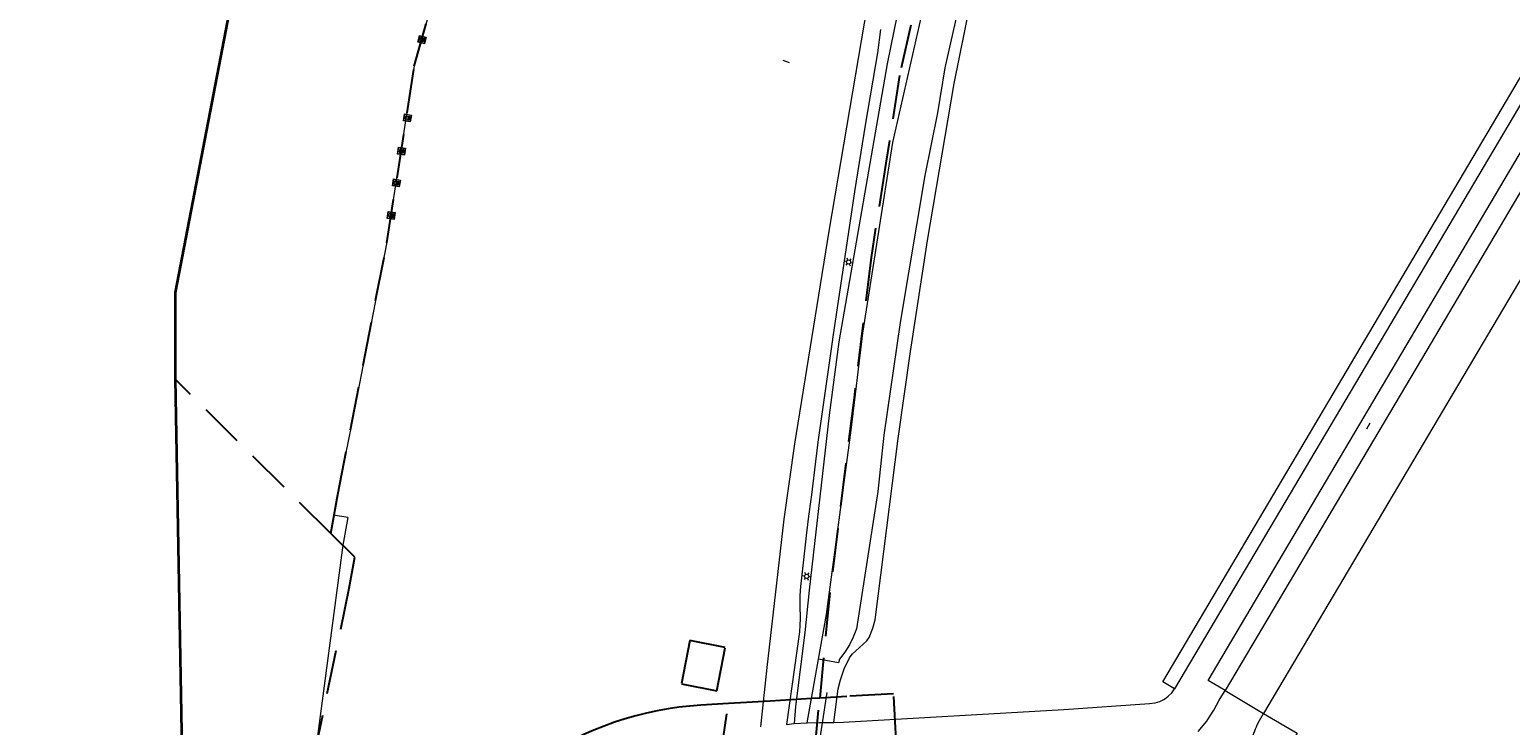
# Model space of a CAD drawing. Header units: metres. Extents: x 89872 to 94585, y 463299 to 469000.
# Tile 65 of 230: x 90555 to 90769, y 464944 to 465045. Entities that reach past the tile are written whole.
import ezdxf
from ezdxf.enums import TextEntityAlignment as Align

# ---------------------------------------------------------------- set-up
doc = ezdxf.new("R2010")
doc.units = ezdxf.units.M
doc.linetypes.add('HIDDEN', pattern=[9.525, 6.35, -3.175])
doc.layers.get('0').update_dxf_attribs({"linetype": 'CONTINUOUS'})
for name, color, linetype, lineweight in [('B-WE-GR-BEPLANTING_CULTUUR-G', 251, 'CONTINUOUS', 13), ('B-WE-IE-MEUBILAIR_WATERWEGMEUBILAIR_BOLDER-G', 251, 'CONTINUOUS', 13), ('B-WE-KL-ET_LS_OV_LICHTMAST-S', 251, 'CONTINUOUS', 13), ('B-WE-KW-KUNSTWERK_DUIKER-G', 251, 'CONTINUOUS', 13), ('B-WE-OG-TOPOGRAFIE_STRAATNAAM-T18', 251, 'CONTINUOUS', 13), ('B-WE-OG-TOPOGRAFIE_WATER-GV', 251, 'CONTINUOUS', 13), ('B-WE-VH-VERHARDING-GV', 251, 'CONTINUOUS', 13), ('G04', 7, 'gemeentegr', 35), ('Percelen', 10, 'HIDDEN', 25)]:
    doc.layers.add(name, color=color, linetype=linetype, lineweight=lineweight)
doc.styles.get("Standard").update_dxf_attribs({"font": 'isocp.shx'})
doc.linetypes.add('gemeentegr', pattern='A,1,-2.25,[1,RTW.shx,S=1.25,R=0,X=0,Y=0],-2.25', length=5.5)

# ---------------------------------------------------------------- blocks, each defined once
blk = doc.blocks.new('Q_LICHTMAST')
for points in [[(-0.26, 0.15), (-0.52, 0.3)], [(0, 0.3), (0, 0.6)], [(0.26, 0.15), (0.52, 0.3)], [(-0.26, -0.15), (-0.52, -0.3)], [(0, -0.3), (0, -0.6)], [(0.26, -0.15), (0.52, -0.3)]]:
    blk.add_lwpolyline(points)
blk.add_circle((0, 0), 0.3)
blk = doc.blocks.new('Q_BOLDER')
for points in [[(-0.5, 0.5), (0.5, 0.5), (0.5, -0.5), (-0.5, -0.5)], [(-0.27, -0.2), (0.27, -0.2), (0.27, -0.3), (-0.27, -0.3)]]:
    blk.add_lwpolyline(points, close=True)
for points in [[(-0.44, 0.46), (0.44, 0.46, -0.414214), (0.46, 0.44), (0.46, -0.44, -0.414214), (0.44, -0.46), (-0.44, -0.46, -0.414214), (-0.46, -0.44), (-0.46, 0.44), (-0.46, 0.44), (-0.46, 0.45), (-0.46, 0.45), (-0.46, 0.45), (-0.46, 0.45), (-0.46, 0.45), (-0.46, 0.45), (-0.46, 0.46), (-0.46, 0.46), (-0.46, 0.46), (-0.45, 0.46), (-0.45, 0.46), (-0.45, 0.46), (-0.45, 0.46), (-0.45, 0.46), (-0.45, 0.46), (-0.44, 0.46), (-0.44, 0.46)], [(-0.23, 0.27, 0.439965), (-0.26, 0.19)], [(-0.15, 0.29, 0.109301), (-0.23, 0.27)], [(0.22, 0.27, 0.148019), (0.13, 0.29)], [(0.25, 0.19, 0.326045), (0.22, 0.27)], [(-0.27, -0.16, 0.309814), (-0.17, -0.02)], [(0.16, -0.02, 0.22667), (0.27, -0.16)]]:
    blk.add_lwpolyline(points, format="xyb")
for points in [[(-0.17, 0.03), (-0.26, 0.19)], [(-0.17, -0.02), (-0.17, 0.03)], [(-0.15, 0.29), (0.13, 0.29)], [(0.16, 0.03), (0.25, 0.19)], [(0.16, -0.02), (0.16, 0.03)], [(-0.27, -0.16), (0.27, -0.16)]]:
    blk.add_lwpolyline(points)

msp = doc.modelspace()

# ---------------------------------------------------------------- linework, layer by layer
at = {"layer": 'B-WE-GR-BEPLANTING_CULTUUR-G'}
for p, q in [((90600.97, 464974.54), (90598.9, 464974.9)), ((90667.46, 464944.83), (90669.11, 464954.06))]:
    msp.add_line(p, q, dxfattribs=at)
for points in [[(90614.32, 465053.27), (90610.57, 465039.98), (90606.78, 465015.62)], [(90606.78, 465015.62), (90606.59, 465014.43), (90601.49, 464987.99)], [(90601.49, 464987.99), (90599.33, 464977.36), (90598.9, 464974.9)], [(90600.97, 464974.54), (90600.22, 464970.57), (90596.11, 464939.28)]]:
    msp.add_lwpolyline(points, dxfattribs=at)
at = {"layer": 'B-WE-KW-KUNSTWERK_DUIKER-G'}
msp.add_line((90670.34, 464949.22), (90666.71, 464925.71), dxfattribs=at)
at = {"layer": 'B-WE-OG-TOPOGRAFIE_STRAATNAAM-T18'}
for p, q in [((90663.94, 465040.74), (90664.89, 465040.43)), ((90748.51, 464987.39), (90749.01, 464988.26))]:
    msp.add_line(p, q, dxfattribs=at)
at = {"layer": 'B-WE-OG-TOPOGRAFIE_WATER-GV'}
msp.add_line((90665.59, 464944.72), (90667.46, 464944.83), dxfattribs=at)
for points in [[(90742.79, 465177.46), (90721.82, 465148.6), (90715.83, 465140.24), (90708.42, 465129.42), (90705.28, 465124.36), (90702.49, 465118.64), (90699.88, 465112.52), (90696.6, 465103.22), (90692.14, 465090.07), (90687.29, 465074.23), (90683.89, 465062.09), (90682.05, 465055.15), (90680.51, 465047.31), (90679.06, 465040.21)], [(90679.91, 465028.84), (90684.23, 465047.95), (90686.47, 465058.45), (90691.41, 465076.48), (90695.84, 465090.94), (90702.43, 465109.45), (90704.64, 465114.24), (90707.12, 465119.18), (90711.25, 465126.23), (90716.02, 465133.62), (90723.24, 465143.87), (90727.66, 465150.39), (90731.37, 465155.68), (90746.09, 465174.99)], [(90671.32, 464944.9), (90671.95, 464949.73), (90672.29, 464951.07), (90672.85, 464952.64), (90673.62, 464954.24), (90674.01, 464954.76), (90676.1, 464956.72), (90676.45, 464957.19), (90677, 464958.51), (90677.35, 464959.73), (90680.66, 464985.99), (90682.44, 464998.57), (90684.91, 465014.63), (90688.76, 465037.36), (90691.13, 465049.06)], [(90689.14, 465047.31), (90687.44, 465039.65), (90686.35, 465033.14), (90684.53, 465024.05), (90680.93, 465002.76), (90678.56, 464986.48), (90677.7, 464978.33), (90674.63, 464958.42), (90674.16, 464957.25), (90673.59, 464956.12), (90672.93, 464955.05), (90672.18, 464954.03), (90672.01, 464953.53), (90669.11, 464954.06)], [(90679.06, 465040.21), (90672.06, 465000), (90670.66, 464989.35), (90667.76, 464964.02), (90667.14, 464957.93), (90665.79, 464947.2), (90665.59, 464944.72)], [(90669.11, 464954.06), (90670.27, 464960.51), (90673.86, 464987.18), (90675.53, 465001.25), (90679.91, 465028.84)], [(90667.46, 464944.83), (90669.28, 464944.87), (90671.32, 464944.9)]]:
    msp.add_lwpolyline(points, dxfattribs=at)
at = {"layer": 'B-WE-VH-VERHARDING-GV'}
for p, q in [((90728, 464949.51), (90725.57, 464950.97)), ((90728, 464949.51), (90733.57, 464946.2)), ((90664.48, 464944.61), (90665.59, 464944.72)), ((90724.08, 464943.58), (90725.35, 464945.07))]:
    msp.add_line(p, q, dxfattribs=at)
for points in [[(90720.69, 464949.76), (90718.98, 464950.76), (90749.6, 465002.49), (90803.49, 465093.66), (90872.8, 465210.77), (90873.33, 465211.6), (90873.91, 465212.43), (90874.3, 465212.94)], [(90805.27, 465092.69), (90751.25, 465001.35), (90720.69, 464949.76)], [(90725.57, 464950.97), (90754.2, 464999.39), (90806.59, 465087.95), (90806.68, 465088.09), (90806.78, 465088.23), (90806.89, 465088.36), (90807.01, 465088.48), (90807.15, 465088.58), (90807.29, 465088.65), (90807.45, 465088.69), (90807.61, 465088.7), (90807.77, 465088.69), (90807.92, 465088.64), (90808.51, 465088.4), (90809.36, 465087.95), (90809.46, 465087.84), (90809.54, 465087.7), (90809.58, 465087.55), (90809.58, 465087.4), (90809.53, 465087.26)], [(90809.53, 465087.26), (90756.45, 464997.48), (90728, 464949.51)], [(90805.23, 465067.15), (90804.69, 465066.34), (90775.45, 465016.94), (90733.57, 464946.2)], [(90670.65, 465016), (90675.8, 465046.1), (90676.86, 465051.3), (90677.78, 465054.9)], [(90678.12, 465045.18), (90677.66, 465041.8), (90675.89, 465031.34), (90674.4, 465022.04), (90671.19, 465000.69), (90671.09, 465000), (90669.02, 464985.44), (90668.05, 464977.44), (90668.01, 464977.15), (90667.69, 464974.74), (90667.39, 464972.32), (90666.54, 464964.97), (90666.51, 464964.59), (90666.42, 464963.21), (90666.43, 464961.83), (90666.45, 464959.92), (90666.38, 464958.01), (90664.48, 464944.61)], [(90660.76, 464944.25), (90661.67, 464952.86), (90664.17, 464974.32), (90665.7, 464985.2), (90670.65, 465016)], [(90671.32, 464944.9), (90672.76, 464944.93), (90704.65, 464946.77), (90717.05, 464947.62), (90717.89, 464947.71), (90718.57, 464947.93), (90719.21, 464948.25), (90719.78, 464948.67), (90720.28, 464949.19), (90720.69, 464949.76)], [(90725.35, 464945.07), (90725.42, 464945.17), (90726.35, 464946.66), (90727.16, 464948.1), (90728, 464949.51)], [(90732.09, 464943.05), (90732.18, 464943.35), (90732.29, 464943.65), (90732.4, 464943.95), (90732.53, 464944.24), (90732.66, 464944.53), (90732.98, 464945.17), (90733.57, 464946.2)], [(90733.57, 464946.2), (90738.45, 464943.32), (90737.67, 464942.03), (90761.74, 464927.79), (90760.68, 464926.08)]]:
    msp.add_lwpolyline(points, dxfattribs=at)
at = {"layer": 'G04', "flags": 128}
msp.add_lwpolyline([(91850.13, 468411.97), (91843.55, 468405.59), (91838.79, 468398.01), (91834.85, 468387.36), (91832.72, 468362.65), (91839.79, 468348.62), (91846.13, 468336.03), (91847.97, 468332.39), (91851.13, 468324.92), (91850.03, 468319.75), (91834.88, 468291.11), (91819.18, 468261.42), (91815.07, 468251.21), (91809.47, 468221.22), (91808.12, 468213.95), (91805.04, 468206.84), (91799.5, 468198.47), (91790.73, 468187.78), (91778.54, 468171.54), (91771.95, 468159.37), (91769.39, 468153.14), (91768.6, 468150.86), (91763, 468134.6), (91760.38, 468127.16), (91756.54, 468118.92), (91728.77, 468069.12), (91738.58, 468072.57), (91752.17, 468076.29), (91760.6, 468078.53), (91779.45, 468084.02), (91788.75, 468086.31), (91791.09, 468086.88), (91802.47, 468089.49), (91812.71, 468091.13), (91823.5, 468092.43), (91835.64, 468093.28), (91848.6, 468093.53), (91857.94, 468093.47), (91872.55, 468092.17), (91890.59, 468090.09), (91909.12, 468087.5), (91924.19, 468085.55), (91938.16, 468084.3), (91949.21, 468083.34), (91956.64, 468083.07), (91965.37, 468084.21), (91979.47, 468086.42), (91997.78, 468090.26), (92000, 468090.88), (92031.09, 468099.48), (92034.39, 468090.57), (92035.39, 468087.87), (92040.67, 468073.65), (92043.61, 468040.61), (92037.46, 468021.89), (92030.27, 468000), (92023.53, 467979.49), (92022.29, 467977.44), (92021.1, 467975.47), (92000, 467940.59), (91998.91, 467938.78), (91980.03, 467907.98), (91941.83, 467844.72), (91928.74, 467852.65), (91917.08, 467845.72), (91909.12, 467836.69), (91903.94, 467827.09), (91903.68, 467826.61), (91895.8, 467791.89), (91888.8, 467767.45), (91888.2, 467765.57), (91884.97, 467755.36), (91883.28, 467750), (91879.67, 467738.58), (91884.22, 467738.34), (91878.28, 467723.67), (91862.36, 467683.91), (91861.52, 467681.81), (91855.02, 467665.48), (91854.54, 467664.27), (91852.88, 467660.11), (91852.36, 467658.81), (91792.47, 467640.26), (91787.65, 467627.75), (91784.38, 467619.38), (91791.33, 467616.4), (91791.2, 467615.51), (91790.82, 467612.97), (91840.8, 467581.24), (91843.65, 467573.99), (91822.14, 467507.77), (91819.61, 467500), (91805.73, 467457.4), (91781.93, 467384.37), (91775.01, 467362.82), (91766.98, 467337.81), (91736.49, 467250), (91715.44, 467189.4), (91714.37, 467186.31), (91684.44, 467099.92), (91660.3, 467030.44), (91649.74, 467000), (91615.16, 466900.35), (91571.28, 466773.64), (91563.09, 466750), (91536.55, 466673.43), (91521.12, 466628.88), (91500, 466568), (91494.85, 466553.15), (91464.02, 466554.89), (91466.58, 466573.13), (91441.36, 466572.1), (91303.2, 466576.33), (91243.76, 466579.12), (91243.75, 466575.59), (91230.75, 466576.46), (91220.08, 466569.55), (91083.3, 466519.09), (91074.4, 466517.41), (91068.38, 466517.36), (91055.96, 466517.87), (91042.08, 466518.46), (91040.64, 466518.05), (91039.53, 466517.65), (91038.82, 466517.17), (91037.76, 466515.52), (91037.23, 466513.35), (91037.06, 466511.43), (91037, 466500), (91036.98, 466496.04), (91016.35, 466494.25), (91015.63, 466494.18), (91000, 466492.83), (90952.55, 466488.72), (90913.64, 466484.41), (90883.49, 466481.07), (90860.97, 466478.57), (90819.4, 466472.75), (90816.53, 466472.26), (90805.15, 466470.33), (90790.9, 466467.91), (90790.65, 466467.83), (90786.49, 466466.39), (90753.81, 466455.65), (90747.39, 466453.54), (90654.55, 466423.04), (90596.98, 466404.49), (90562.47, 466393.6), (90510.48, 466376.89), (90500, 466373.58), (90486.92, 466369.46), (90485.67, 466369.06), (90456.64, 466360.75), (90417.05, 466350.84), (90413.71, 466350), (90358.92, 466337.24), (90356.24, 466336.62), (90306.21, 466324.63), (90267.49, 466315.16), (90257.95, 466312.83), (90231.81, 466306.54), (90222.24, 466304.08), (90207.54, 466309.46), (90195.97, 466315.9), (90194.26, 466316.95), (90176.07, 466328.04), (90175.09, 466328.63), (90174.52, 466328.98), (90157.03, 466338.86), (90140.91, 466347.13), (90137.55, 466348.81), (90121.69, 466356.76), (90115.8, 466359.28), (90113.06, 466360.46), (90103.17, 466364.55), (90096.01, 466367.31), (90093.68, 466368.25), (90084.28, 466372.05), (90073.34, 466375.83), (90065.02, 466379.45), (90055.03, 466376.08), (90052.22, 466375.13), (90000, 466355.18), (89993.35, 466352.63), (89977.66, 466343.27), (89948.17, 466323), (89945.04, 466324.15), (89937.63, 466327.88), (89934.29, 466328.04), (89930.12, 466326.89), (89924.29, 466323.87), (89887.83, 466296.8), (89871.9, 466284.97), (89890.37, 466265.63), (89909.15, 466251.02), (89910.71, 466250), (89924.52, 466240.97), (89938.91, 466234.61), (89946.01, 466232.06), (89972.78, 466223.04), (89991.66, 466217.12), (90000, 466214.72), (90008.93, 466212.15), (90053.17, 466197.99), (90131.05, 466177.04), (90246.78, 466147.88), (90381.64, 466120.49), (90419.11, 466113.14), (90486.12, 466099.12), (90500, 466095.31), (90508.62, 466092.94), (90528.26, 466086.81), (90549.57, 466078.72), (90573.68, 466068.23), (90592.78, 466058.74), (90613.33, 466046.39), (90639.73, 466025.12), (90660.89, 466007.96), (90668.38, 466000), (90669.74, 465998.55), (90706.41, 465954.13), (90719.34, 465939.06), (90732.77, 465921.48), (90749.27, 465894.73), (90758.59, 465878.45), (90765.69, 465864.27), (90769.72, 465854.25), (90777.94, 465830.24), (90785.15, 465805.74), (90795.9, 465764.18), (90799.08, 465750), (90804.64, 465725.13), (90808.64, 465705.73), (90811.48, 465686.28), (90813.51, 465667.73), (90814.33, 465653.29), (90814.31, 465632.37), (90813.48, 465615.87), (90807.88, 465558.14), (90805.43, 465519.02), (90803.42, 465500), (90802.3, 465489.38), (90800.77, 465474.98), (90799.03, 465463.7), (90796.98, 465454.32), (90794.88, 465446.09), (90792.13, 465436.8), (90787.93, 465425.86), (90778.97, 465404.64), (90771.91, 465388.72), (90766.17, 465377.37), (90754.83, 465357.25), (90746.16, 465342.14), (90740.98, 465333.85), (90736.24, 465326.28), (90703.82, 465279.13), (90684, 465250), (90683.4, 465249.12), (90681.27, 465245.99), (90671.63, 465227.59), (90628.18, 465144.59), (90598.58, 465085.52), (90590.82, 465068.2), (90584.47, 465051.19), (90575.96, 465007.11), (90575.96, 465000), (90575.97, 464994.56), (90576.93, 464940.82), (90571.8, 464856.83), (90571.68, 464854.78), (90566.85, 464822.52), (90566.43, 464806.17), (90566.9, 464789.33), (90567.3, 464767.29), (90568.64, 464750), (90569.06, 464744.62), (90570.28, 464725.4), (90570.6, 464708.3), (90570.76, 464689.64), (90572.45, 464670.59), (90574.1, 464660.7), (90577.49, 464644.86), (90582.83, 464625.08), (90590.22, 464593.89), (90596.61, 464572.31), (90608.03, 464538.66), (90617.42, 464505), (90619, 464500), (90620.46, 464495.41), (90635.19, 464457.9), (90649.85, 464420.74), (90666.07, 464382.4), (90684.4, 464339.43), (90711.01, 464289.47), (90721.04, 464269.18), (90730.01, 464250), (90741.62, 464225.18), (90755.85, 464195.33), (90762.73, 464180.92)], dxfattribs=at)
msp.add_lwpolyline([(91850.13, 468411.97), (91843.55, 468405.59), (91838.79, 468398.01), (91834.85, 468387.36), (91832.72, 468362.65), (91839.79, 468348.62), (91846.13, 468336.03), (91847.97, 468332.39), (91851.13, 468324.92), (91850.03, 468319.75), (91834.88, 468291.11), (91819.18, 468261.42), (91815.07, 468251.21), (91809.47, 468221.22), (91808.12, 468213.95), (91805.04, 468206.84), (91799.5, 468198.47), (91790.73, 468187.78), (91778.54, 468171.54), (91771.95, 468159.37), (91769.39, 468153.14), (91768.6, 468150.86), (91763, 468134.6), (91760.38, 468127.16), (91756.54, 468118.92), (91728.77, 468069.12), (91738.58, 468072.57), (91752.17, 468076.29), (91760.6, 468078.53), (91779.45, 468084.02), (91788.75, 468086.31), (91791.09, 468086.88), (91802.47, 468089.49), (91812.71, 468091.13), (91823.5, 468092.43), (91835.64, 468093.28), (91848.6, 468093.53), (91857.94, 468093.47), (91872.55, 468092.17), (91890.59, 468090.09), (91909.12, 468087.5), (91924.19, 468085.55), (91938.16, 468084.3), (91949.21, 468083.34), (91956.64, 468083.07), (91965.37, 468084.21), (91979.47, 468086.42), (91997.78, 468090.26), (92000, 468090.88), (92031.09, 468099.48), (92034.39, 468090.57), (92035.39, 468087.87), (92040.67, 468073.65), (92043.61, 468040.61), (92037.46, 468021.89), (92030.27, 468000), (92023.53, 467979.49), (92022.29, 467977.44), (92021.1, 467975.47), (92000, 467940.59), (91998.91, 467938.78), (91980.03, 467907.98), (91941.83, 467844.72), (91928.74, 467852.65), (91917.08, 467845.72), (91909.12, 467836.69), (91903.94, 467827.09), (91903.68, 467826.61), (91895.8, 467791.89), (91888.8, 467767.45), (91888.2, 467765.57), (91884.97, 467755.36), (91883.28, 467750), (91879.67, 467738.58), (91884.22, 467738.34), (91878.28, 467723.67), (91862.36, 467683.91), (91861.52, 467681.81), (91855.02, 467665.48), (91854.54, 467664.27), (91852.88, 467660.11), (91852.36, 467658.81), (91792.47, 467640.26), (91787.65, 467627.75), (91784.38, 467619.38), (91791.33, 467616.4), (91791.2, 467615.51), (91790.82, 467612.97), (91840.8, 467581.24), (91843.65, 467573.99), (91822.14, 467507.77), (91819.61, 467500), (91805.73, 467457.4), (91781.93, 467384.37), (91775.01, 467362.82), (91766.98, 467337.81), (91736.49, 467250), (91715.44, 467189.4), (91714.37, 467186.31), (91684.44, 467099.92), (91660.3, 467030.44), (91649.74, 467000), (91615.16, 466900.35), (91571.28, 466773.64), (91563.09, 466750), (91536.55, 466673.43), (91521.12, 466628.88), (91500, 466568), (91494.85, 466553.15), (91464.02, 466554.89), (91466.58, 466573.13), (91441.36, 466572.1), (91303.2, 466576.33), (91243.76, 466579.12), (91243.75, 466575.59), (91230.75, 466576.46), (91220.08, 466569.55), (91083.3, 466519.09), (91074.4, 466517.41), (91068.38, 466517.36), (91055.96, 466517.87), (91042.08, 466518.46), (91040.64, 466518.05), (91039.53, 466517.65), (91038.82, 466517.17), (91037.76, 466515.52), (91037.23, 466513.35), (91037.06, 466511.43), (91037, 466500), (91036.98, 466496.04), (91016.35, 466494.25), (91015.63, 466494.18), (91000, 466492.83), (90952.55, 466488.72), (90913.64, 466484.41), (90883.49, 466481.07), (90860.97, 466478.57), (90819.4, 466472.75), (90816.53, 466472.26), (90805.15, 466470.33), (90790.9, 466467.91), (90790.65, 466467.83), (90786.49, 466466.39), (90753.81, 466455.65), (90747.39, 466453.54), (90654.55, 466423.04), (90596.98, 466404.49), (90562.47, 466393.6), (90510.48, 466376.89), (90500, 466373.58), (90486.92, 466369.46), (90485.67, 466369.06), (90456.64, 466360.75), (90417.05, 466350.84), (90413.71, 466350), (90358.92, 466337.24), (90356.24, 466336.62), (90306.21, 466324.63), (90267.49, 466315.16), (90257.95, 466312.83), (90231.81, 466306.54), (90222.24, 466304.08), (90207.54, 466309.46), (90195.97, 466315.9), (90194.26, 466316.95), (90176.07, 466328.04), (90175.09, 466328.63), (90174.52, 466328.98), (90157.03, 466338.86), (90140.91, 466347.13), (90137.55, 466348.81), (90121.69, 466356.76), (90115.8, 466359.28), (90113.06, 466360.46), (90103.17, 466364.55), (90096.01, 466367.31), (90093.68, 466368.25), (90084.28, 466372.05), (90073.34, 466375.83), (90065.02, 466379.45), (90055.03, 466376.08), (90052.22, 466375.13), (90000, 466355.18), (89993.35, 466352.63), (89977.66, 466343.27), (89948.17, 466323), (89945.04, 466324.15), (89937.63, 466327.88), (89934.29, 466328.04), (89930.12, 466326.89), (89924.29, 466323.87), (89887.83, 466296.8), (89871.9, 466284.97), (89890.37, 466265.63), (89909.15, 466251.02), (89910.71, 466250), (89924.52, 466240.97), (89938.91, 466234.61), (89946.01, 466232.06), (89972.78, 466223.04), (89991.66, 466217.12), (90000, 466214.72), (90008.93, 466212.15), (90053.17, 466197.99), (90131.05, 466177.04), (90246.78, 466147.88), (90381.64, 466120.49), (90419.11, 466113.14), (90486.12, 466099.12), (90500, 466095.31), (90508.62, 466092.94), (90528.26, 466086.81), (90549.57, 466078.72), (90573.68, 466068.23), (90592.78, 466058.74), (90613.33, 466046.39), (90639.73, 466025.12), (90660.89, 466007.96), (90668.38, 466000), (90669.74, 465998.55), (90706.41, 465954.13), (90719.34, 465939.06), (90732.77, 465921.48), (90749.27, 465894.73), (90758.59, 465878.45), (90765.69, 465864.27), (90769.72, 465854.25), (90777.94, 465830.24), (90785.15, 465805.74), (90795.9, 465764.18), (90799.08, 465750), (90804.64, 465725.13), (90808.64, 465705.73), (90811.48, 465686.28), (90813.51, 465667.73), (90814.33, 465653.29), (90814.31, 465632.37), (90813.48, 465615.87), (90807.88, 465558.14), (90805.43, 465519.02), (90803.42, 465500), (90802.3, 465489.38), (90800.77, 465474.98), (90799.03, 465463.7), (90796.98, 465454.32), (90794.88, 465446.09), (90792.13, 465436.8), (90787.93, 465425.86), (90778.97, 465404.64), (90771.91, 465388.72), (90766.17, 465377.37), (90754.83, 465357.25), (90746.16, 465342.14), (90740.98, 465333.85), (90736.24, 465326.28), (90703.82, 465279.13), (90684, 465250), (90683.4, 465249.12), (90681.27, 465245.99), (90671.63, 465227.59), (90628.18, 465144.59), (90598.58, 465085.52), (90590.82, 465068.2), (90584.47, 465051.19), (90575.96, 465007.11), (90575.96, 465000), (90575.97, 464994.56), (90576.93, 464940.82), (90571.8, 464856.83), (90571.68, 464854.78), (90566.85, 464822.52), (90566.43, 464806.17), (90566.9, 464789.33), (90567.3, 464767.29), (90568.64, 464750), (90569.06, 464744.62), (90570.28, 464725.4), (90570.6, 464708.3), (90570.76, 464689.64), (90572.45, 464670.59), (90574.1, 464660.7), (90577.49, 464644.86), (90582.83, 464625.08), (90590.22, 464593.89), (90596.61, 464572.31), (90608.03, 464538.66), (90617.42, 464505), (90619, 464500), (90620.46, 464495.41), (90635.19, 464457.9), (90649.85, 464420.74), (90666.07, 464382.4), (90684.4, 464339.43), (90711.01, 464289.47), (90721.04, 464269.18), (90730.01, 464250), (90741.62, 464225.18), (90755.85, 464195.33), (90762.73, 464180.92)], dxfattribs=at)
at = {"layer": 'Percelen'}
msp.add_line((90598.5, 464972.26), (90575.97, 464994.56), dxfattribs=at)
for points in [[(90766.17, 465377.37), (90754.83, 465357.25), (90746.16, 465342.14), (90740.98, 465333.85), (90736.24, 465326.28), (90703.82, 465279.13), (90683.4, 465249.12), (90681.27, 465245.99), (90671.63, 465227.59), (90628.18, 465144.59), (90598.58, 465085.52), (90590.82, 465068.2), (90584.47, 465051.19), (90575.96, 465007.11), (90575.97, 464994.56)], [(90598.5, 464972.26), (90599.51, 464977.9), (90606.63, 465014.31), (90610.59, 465039.91), (90614.35, 465053.18), (90616.81, 465059.12)], [(90682.51, 465045.83), (90680.83, 465038.54), (90678.88, 465025.86), (90676.73, 465012.2), (90674.27, 464991.88), (90670.76, 464963.71), (90669.3, 464948.42)], [(90575.97, 464994.56), (90576.93, 464940.82), (90571.8, 464856.83)], [(90596.03, 464939.74), (90601.17, 464964.32), (90602, 464968.8), (90598.5, 464972.26)], [(90650.5, 464956.74), (90649.27, 464950.46), (90654.39, 464949.46), (90655.62, 464955.74), (90650.5, 464956.74)], [(90656.08, 464947.62), (90652.1, 464947.38), (90650.5, 464947.26), (90648.91, 464947.08), (90647.33, 464946.85), (90645.76, 464946.57), (90644.2, 464946.23), (90642.65, 464945.84), (90641.12, 464945.4), (90639.6, 464944.91), (90638.09, 464944.37), (90636.61, 464943.77), (90635.15, 464943.13), (90633.71, 464942.43), (90632.29, 464941.69), (90630.91, 464940.91), (90629.54, 464940.07), (90628.21, 464939.19), (90626.91, 464938.26), (90625.64, 464937.3), (90624.4, 464936.28), (90596.03, 464939.74)], [(90654.14, 464930.77), (90654.93, 464939.87), (90656.08, 464947.62)], [(90669.3, 464948.42), (90668.13, 464948.35), (90662.1, 464947.99), (90656.08, 464947.62)], [(90667.65, 464932.15), (90680.89, 464932.8), (90679.99, 464949.04), (90673.24, 464948.66), (90669.3, 464948.42)], [(90667.65, 464932.15), (90668.52, 464940.35), (90669.3, 464948.42)]]:
    msp.add_lwpolyline(points, dxfattribs=at)

# ---------------------------------------------------------------- block references
at = {"layer": 'B-WE-IE-MEUBILAIR_WATERWEGMEUBILAIR_BOLDER-G'}
for p, rotation in [((90611.7, 465043.73), 74.23140715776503), ((90609.59, 465032.4), 81.13864173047), ((90608.74, 465027.59), 81.13864173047), ((90608, 465022.99), 81.13864173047), ((90607.24, 465018.27), 81.13864173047)]:
    msp.add_blockref('Q_BOLDER', p, dxfattribs=dict(at, rotation=rotation))
at = {"layer": 'B-WE-KL-ET_LS_OV_LICHTMAST-S'}
for p, rotation in [((90673.48, 465011.54), 80.12775820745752), ((90667.4, 464966.04), 83.4883618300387)]:
    msp.add_blockref('Q_LICHTMAST', p, dxfattribs=dict(at, rotation=rotation))

# ---------------------------------------------------------------- texts
at = {"layer": 'B-WE-OG-TOPOGRAFIE_STRAATNAAM-T18'}
for s, rotation, p in [('Zuiderburg', 341.6375, (90663.94, 465040.74)), ('De Limes', 60.1272, (90748.51, 464987.39))]:
    msp.add_text(s, height=0.005, rotation=rotation, dxfattribs=at).set_placement(p, align=Align.MIDDLE)

doc.saveas('drawing.dxf')
